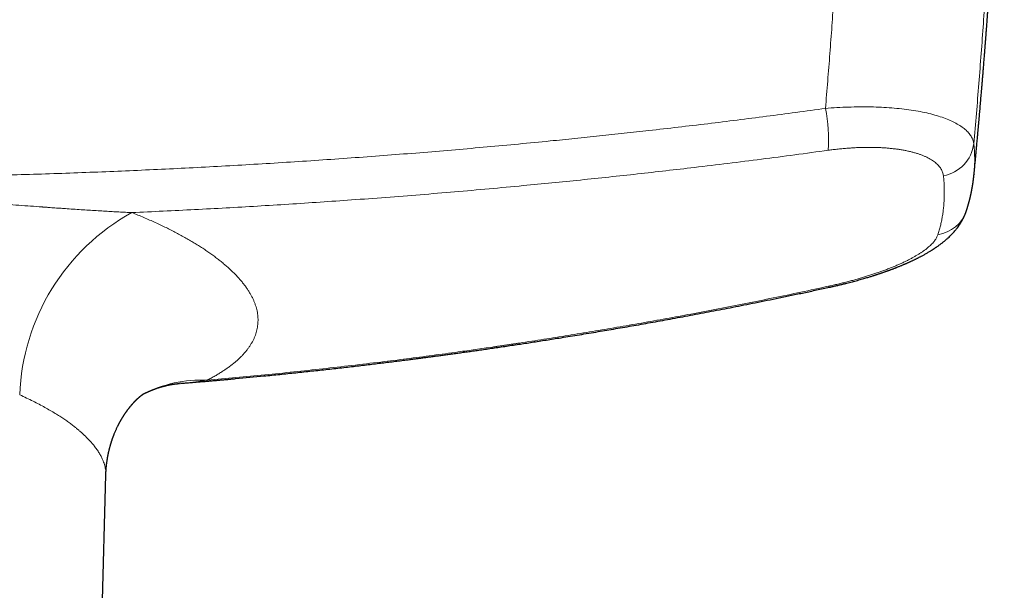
# Model space of a CAD drawing. Header units: millimetres. Extents: x 8 to 1136, y 12 to 650.
# Tile 20 of 49: x 600 to 677, y 316 to 360. Entities that reach past the tile are written whole.
import ezdxf

# ---------------------------------------------------------------- set-up
doc = ezdxf.new("R2010")
doc.units = ezdxf.units.MM

msp = doc.modelspace()

# ---------------------------------------------------------------- linework, layer by layer
at = {"color": 7, "linetype": 'Continuous', "lineweight": 30}
for p, q in [((674.658, 348.135), (674.655, 348.102)), ((612.686, 331.803), (612.59, 331.796)), ((606.301, 305.619), (606.828, 324.657)), ((606.826, 324.657), (606.826, 324.656))]:
    msp.add_line(p, q, dxfattribs=at)
at = {"color": 252, "linetype": 'Continuous', "lineweight": 0, "flags": 128}
msp.add_lwpolyline([(663.294, 339.387), (663.308, 339.364), (663.32, 339.344), (663.332, 339.329), (663.343, 339.318), (663.353, 339.312), (663.362, 339.31), (663.366, 339.31)], dxfattribs=at)
at = {"color": 252, "linetype": 'Continuous', "lineweight": 0}
for centre, radius, start, end in [((650.189, 350.789), 13.098, 356.57461, 10.94755), ((671.733, 350.893), 2.929, 280.47274, 352.82928), ((617.109, 330.251), 17.025, 118.98739, 177.79748), ((671.401, 346.193), 2.815, 278.83921, 341.24139), ((614.296, 322.085), 9.976, 87.40197, 117.27259)]:
    msp.add_arc(centre, radius, start, end, dxfattribs=at)
for points, knots in [([(663.049, 353.277), (663.108, 353.991), (663.228, 355.423), (663.396, 357.571), (663.557, 359.724), (663.708, 361.881), (663.849, 364.03), (663.981, 366.17), (664.102, 368.301), (664.215, 370.436), (664.32, 372.589), (664.416, 374.76), (664.502, 376.95), (664.579, 379.143), (664.646, 381.34), (664.703, 383.54), (664.751, 385.743), (664.774, 387.212), (664.785, 387.947)], [0, 0, 0, 0, 0.061382, 0.12294, 0.184677, 0.246591, 0.308684, 0.369841, 0.431172, 0.492676, 0.554354, 0.61747, 0.680768, 0.744248, 0.80791, 0.871756, 0.935786, 1, 1, 1, 1]), ([(674.64, 350.528), (674.708, 351.31), (674.846, 352.875), (675.038, 355.221), (675.219, 357.567), (675.388, 359.912), (675.532, 362.048), (675.653, 363.975), (675.755, 365.693), (675.842, 367.261), (675.895, 368.28), (675.919, 368.75), (675.922, 368.819), (675.926, 368.889), (675.929, 368.959), (675.933, 369.029), (675.936, 369.099), (675.94, 369.167), (675.945, 369.27), (675.952, 369.41), (675.963, 369.628), (675.975, 369.891), (675.99, 370.203), (676.006, 370.526), (676.021, 370.861), (676.038, 371.223), (676.055, 371.615), (676.074, 372.037), (676.093, 372.474), (676.111, 372.907), (676.129, 373.335), (676.141, 373.637), (676.149, 373.832), (676.152, 373.92), (676.156, 374.018), (676.16, 374.121), (676.165, 374.254), (676.172, 374.417), (676.181, 374.653), (676.191, 374.926), (676.202, 375.233), (676.213, 375.526), (676.223, 375.807), (676.232, 376.074), (676.241, 376.324), (676.249, 376.557), (676.256, 376.774), (676.263, 376.978), (676.269, 377.172), (676.275, 377.356), (676.281, 377.533), (676.286, 377.7), (676.291, 377.853), (676.295, 377.994), (676.299, 378.122), (676.302, 378.233), (676.305, 378.328), (676.307, 378.408), (676.309, 378.466), (676.31, 378.506), (676.311, 378.546), (676.313, 378.603), (676.315, 378.674), (676.317, 378.744), (676.319, 378.814), (676.325, 379.023), (676.335, 379.368), (676.348, 379.845), (676.36, 380.311), (676.371, 380.768), (676.381, 381.216), (676.391, 381.655), (676.401, 382.082), (676.409, 382.497), (676.415, 382.811), (676.42, 383.028), (676.422, 383.139), (676.424, 383.238), (676.425, 383.328), (676.427, 383.425), (676.429, 383.529), (676.431, 383.657), (676.434, 383.811), (676.437, 383.993), (676.44, 384.19), (676.443, 384.397), (676.447, 384.615), (676.45, 384.842), (676.453, 385.031), (676.455, 385.178), (676.456, 385.278), (676.458, 385.38), (676.459, 385.479), (676.46, 385.574), (676.462, 385.737), (676.465, 385.969), (676.469, 386.265), (676.472, 386.536), (676.474, 386.784), (676.476, 387.009), (676.478, 387.223), (676.48, 387.424), (676.482, 387.614), (676.483, 387.736), (676.483, 387.795)], [0, 0, 0, 0, 0.062658, 0.125333, 0.188024, 0.250732, 0.313459, 0.35947, 0.405492, 0.451525, 0.485559, 0.487431, 0.489303, 0.491175, 0.493047, 0.49492, 0.496792, 0.498664, 0.500419, 0.505099, 0.509899, 0.517944, 0.526304, 0.534977, 0.543964, 0.553266, 0.564192, 0.575522, 0.587257, 0.599394, 0.61041, 0.621738, 0.623764, 0.626106, 0.628896, 0.631656, 0.634385, 0.639656, 0.64481, 0.653406, 0.661652, 0.669547, 0.677093, 0.684288, 0.691133, 0.697266, 0.703087, 0.708597, 0.713796, 0.718684, 0.723527, 0.72802, 0.732162, 0.735954, 0.739396, 0.742488, 0.744918, 0.747077, 0.748965, 0.74954, 0.75033, 0.752232, 0.754127, 0.756016, 0.757899, 0.759776, 0.772931, 0.78578, 0.798322, 0.810558, 0.822701, 0.834527, 0.846035, 0.857225, 0.868097, 0.871448, 0.874768, 0.877042, 0.879444, 0.882056, 0.884878, 0.887908, 0.892417, 0.897321, 0.902621, 0.908316, 0.914096, 0.920232, 0.926727, 0.929376, 0.93208, 0.934839, 0.937633, 0.940082, 0.942499, 0.950873, 0.958841, 0.966403, 0.972812, 0.978897, 0.984659, 0.990096, 0.99521, 1, 1, 1, 1]), ([(499.951, 353.277), (500.711, 353.173), (502.229, 352.965), (504.508, 352.666), (506.785, 352.375), (509.062, 352.095), (511.337, 351.824), (513.612, 351.562), (515.821, 351.317), (517.966, 351.088), (520.052, 350.873), (522.143, 350.664), (524.241, 350.463), (526.339, 350.27), (528.577, 350.072), (530.956, 349.871), (533.475, 349.669), (535.994, 349.477), (538.513, 349.297), (541.017, 349.128), (543.506, 348.971), (545.983, 348.825), (548.461, 348.689), (550.956, 348.563), (553.468, 348.445), (555.996, 348.338), (558.526, 348.241), (561.058, 348.154), (563.576, 348.077), (566.08, 348.012), (568.57, 347.956), (571.061, 347.911), (573.57, 347.874), (576.096, 347.848), (578.641, 347.832), (581.184, 347.825), (583.726, 347.829), (586.267, 347.843), (588.808, 347.867), (591.347, 347.902), (593.884, 347.946), (596.419, 348.001), (598.953, 348.066), (601.487, 348.141), (604.006, 348.226), (606.508, 348.32), (608.995, 348.424), (611.481, 348.538), (613.984, 348.663), (616.502, 348.799), (619.035, 348.947), (621.567, 349.105), (624.095, 349.273), (626.621, 349.452), (629.145, 349.642), (631.651, 349.841), (634.139, 350.049), (636.608, 350.267), (639.077, 350.494), (641.366, 350.716), (643.474, 350.927), (645.402, 351.128), (647.329, 351.335), (649.379, 351.562), (651.553, 351.811), (653.85, 352.084), (656.149, 352.367), (658.449, 352.66), (660.749, 352.962), (662.282, 353.172), (663.049, 353.277)], [0, 0, 0, 0, 0.014143, 0.028267, 0.042372, 0.056457, 0.070522, 0.084564, 0.098585, 0.111417, 0.12423, 0.137132, 0.150037, 0.162935, 0.175827, 0.191289, 0.206741, 0.222183, 0.237614, 0.253035, 0.268176, 0.283321, 0.298471, 0.313625, 0.329058, 0.344496, 0.359938, 0.375384, 0.390834, 0.406012, 0.421194, 0.436379, 0.451568, 0.467071, 0.482576, 0.498084, 0.513568, 0.529051, 0.544535, 0.560021, 0.575474, 0.590929, 0.606384, 0.621841, 0.637298, 0.65248, 0.667663, 0.682847, 0.698031, 0.713526, 0.729021, 0.744517, 0.759993, 0.775459, 0.79093, 0.806404, 0.821573, 0.836743, 0.851917, 0.867092, 0.878992, 0.890853, 0.90273, 0.914623, 0.928802, 0.943002, 0.957222, 0.971463, 0.985722, 1, 1, 1, 1]), ([(663.049, 353.277), (663.35, 353.3), (663.953, 353.346), (664.846, 353.385), (665.724, 353.403), (666.584, 353.398), (667.421, 353.37), (668.232, 353.319), (669.013, 353.245), (669.759, 353.148), (670.466, 353.029), (671.13, 352.887), (671.745, 352.723), (672.306, 352.54), (672.81, 352.338), (673.258, 352.119), (673.646, 351.885), (673.974, 351.636), (674.24, 351.375), (674.441, 351.102), (674.583, 350.82), (674.621, 350.625), (674.64, 350.528)], [0, 0, 0, 0, 0.049751, 0.099486, 0.149223, 0.198975, 0.248758, 0.298587, 0.348485, 0.398483, 0.448626, 0.49897, 0.54937, 0.599662, 0.649882, 0.700047, 0.750166, 0.800237, 0.850256, 0.900222, 0.950133, 1, 1, 1, 1]), ([(672.266, 348.013), (672.259, 348.06), (672.246, 348.154), (672.205, 348.292), (672.149, 348.428), (672.077, 348.56), (671.99, 348.687), (671.888, 348.811), (671.772, 348.929), (671.641, 349.043), (671.495, 349.155), (671.333, 349.262), (671.156, 349.365), (670.965, 349.464), (670.76, 349.557), (670.542, 349.645), (670.311, 349.727), (670.069, 349.803), (669.815, 349.873), (669.548, 349.937), (669.267, 349.996), (668.974, 350.048), (668.669, 350.095), (668.353, 350.134), (668.03, 350.167), (667.702, 350.194), (667.368, 350.214), (667.025, 350.227), (666.673, 350.235), (666.313, 350.235), (665.945, 350.23), (665.571, 350.217), (665.191, 350.198), (664.809, 350.172), (664.425, 350.141), (664.04, 350.103), (663.653, 350.059), (663.393, 350.024), (663.263, 350.007)], [0, 0, 0, 0, 0.028087, 0.056159, 0.084264, 0.112447, 0.140592, 0.168081, 0.195545, 0.223028, 0.250573, 0.278632, 0.306599, 0.33452, 0.362442, 0.390541, 0.41816, 0.445686, 0.473166, 0.500647, 0.528598, 0.556538, 0.584518, 0.612586, 0.64057, 0.667881, 0.695203, 0.72258, 0.750054, 0.777955, 0.805821, 0.833697, 0.861627, 0.889702, 0.917288, 0.944839, 0.972395, 1, 1, 1, 1]), ([(674.64, 350.528), (674.652, 350.396), (674.678, 350.133), (674.701, 349.743), (674.712, 349.356), (674.71, 348.973), (674.695, 348.595), (674.678, 348.315), (674.661, 348.163), (674.658, 348.135)], [0, 0, 0, 0, 0.160668, 0.321274, 0.481831, 0.642351, 0.802847, 0.963332, 1, 1, 1, 1]), ([(608.858, 345.142), (609.676, 345.178), (611.312, 345.251), (613.766, 345.373), (616.218, 345.503), (618.669, 345.644), (621.119, 345.795), (623.568, 345.955), (626.097, 346.131), (628.705, 346.324), (631.394, 346.535), (634.08, 346.759), (636.764, 346.994), (639.297, 347.228), (641.678, 347.458), (643.909, 347.683), (646.139, 347.916), (648.366, 348.157), (650.591, 348.408), (652.947, 348.682), (655.432, 348.982), (658.046, 349.311), (660.657, 349.651), (662.395, 349.888), (663.263, 350.007)], [0, 0, 0, 0, 0.0448037, 0.0896092, 0.1344162, 0.1792244, 0.2240333, 0.2688428, 0.3136524, 0.3629427, 0.4122324, 0.4615211, 0.5108083, 0.5600937, 0.6011632, 0.6422309, 0.6832966, 0.7243602, 0.7654213, 0.8064797, 0.8548664, 0.9032489, 0.9516269, 1, 1, 1, 1]), ([(671.834, 343.411), (671.87, 343.526), (671.941, 343.756), (672.033, 344.107), (672.114, 344.461), (672.182, 344.819), (672.239, 345.18), (672.282, 345.546), (672.315, 345.927), (672.335, 346.325), (672.34, 346.74), (672.331, 347.16), (672.308, 347.584), (672.28, 347.87), (672.266, 348.013)], [0, 0, 0, 0, 0.080068, 0.160104, 0.240112, 0.3201, 0.400073, 0.480037, 0.559998, 0.647959, 0.735931, 0.823924, 0.911944, 1, 1, 1, 1]), ([(554.142, 345.142), (554.294, 345.149), (554.603, 345.163), (555.072, 345.186), (555.555, 345.211), (556.051, 345.239), (556.557, 345.268), (557.072, 345.299), (557.597, 345.332), (558.134, 345.367), (558.706, 345.406), (559.315, 345.448), (559.934, 345.491), (560.382, 345.523), (560.653, 345.543), (560.77, 345.551), (560.881, 345.559), (561.218, 345.584), (561.784, 345.626), (562.625, 345.689), (563.515, 345.756), (564.455, 345.827), (565.408, 345.9), (566.252, 345.964), (566.985, 346.019), (567.607, 346.065), (568.234, 346.112), (568.862, 346.157), (569.539, 346.206), (570.263, 346.257), (571.031, 346.309), (571.787, 346.359), (572.531, 346.405), (573.171, 346.444), (573.71, 346.474), (574.044, 346.493), (574.267, 346.505), (574.381, 346.511), (574.495, 346.517), (574.614, 346.523), (574.739, 346.529), (575.057, 346.545), (575.561, 346.569), (576.326, 346.603), (577.159, 346.635), (578.057, 346.664), (578.94, 346.687), (579.807, 346.703), (580.659, 346.713), (581.474, 346.716), (582.261, 346.713), (583.032, 346.705), (583.815, 346.692), (584.611, 346.673), (585.42, 346.649), (586.169, 346.622), (586.856, 346.595), (587.316, 346.575), (587.617, 346.561), (587.759, 346.554), (587.9, 346.547), (588.042, 346.54), (588.184, 346.533), (588.323, 346.526), (588.675, 346.508), (589.245, 346.477), (590.017, 346.433), (590.778, 346.386), (591.527, 346.338), (592.288, 346.288), (593.062, 346.234), (593.79, 346.183), (594.471, 346.133), (595.099, 346.087), (595.724, 346.041), (596.342, 345.994), (597.072, 345.939), (597.912, 345.876), (598.861, 345.803), (599.796, 345.732), (600.714, 345.663), (601.352, 345.615), (601.717, 345.589), (601.817, 345.581), (601.916, 345.574), (602.017, 345.567), (602.125, 345.559), (602.239, 345.551), (602.481, 345.533), (602.843, 345.507), (603.323, 345.473), (603.85, 345.436), (604.421, 345.397), (605.035, 345.356), (605.633, 345.318), (606.215, 345.282), (606.778, 345.248), (607.322, 345.218), (607.848, 345.19), (608.358, 345.164), (608.693, 345.149), (608.858, 345.142)], [0, 0, 0, 0, 0.0085, 0.017229, 0.026185, 0.035369, 0.044781, 0.054246, 0.063931, 0.073836, 0.083961, 0.095561, 0.107436, 0.118115, 0.120237, 0.122368, 0.124507, 0.126371, 0.140921, 0.155649, 0.172602, 0.189785, 0.207198, 0.224841, 0.236049, 0.247347, 0.258884, 0.270352, 0.28168, 0.295896, 0.309885, 0.323649, 0.337187, 0.3505, 0.358589, 0.366593, 0.368675, 0.370752, 0.372822, 0.374887, 0.377251, 0.379625, 0.392246, 0.404707, 0.421311, 0.437624, 0.453648, 0.469383, 0.484831, 0.499994, 0.513736, 0.527712, 0.541924, 0.556372, 0.571058, 0.585983, 0.597169, 0.608486, 0.611045, 0.613611, 0.616182, 0.618761, 0.621346, 0.623938, 0.626329, 0.640544, 0.65503, 0.668436, 0.682067, 0.695925, 0.710009, 0.72432, 0.735723, 0.747267, 0.758667, 0.769918, 0.781078, 0.798646, 0.815984, 0.833094, 0.849974, 0.866386, 0.868214, 0.87004, 0.871863, 0.873682, 0.875603, 0.877786, 0.87996, 0.888925, 0.897742, 0.90641, 0.91799, 0.929293, 0.940319, 0.951069, 0.961541, 0.971557, 0.981305, 0.990786, 1, 1, 1, 1]), ([(608.858, 345.143), (609.017, 345.079), (609.334, 344.951), (609.798, 344.756), (610.251, 344.56), (610.692, 344.362), (611.12, 344.163), (611.535, 343.963), (611.936, 343.764), (612.326, 343.562), (612.708, 343.358), (613.082, 343.15), (613.448, 342.939), (613.802, 342.727), (614.145, 342.513), (614.477, 342.298), (614.798, 342.081), (615.108, 341.863), (615.407, 341.644), (615.693, 341.423), (615.967, 341.203), (616.228, 340.981), (616.475, 340.761), (616.708, 340.542), (616.927, 340.324), (617.135, 340.105), (617.331, 339.885), (617.516, 339.663), (617.689, 339.44), (617.849, 339.217), (617.995, 338.995), (618.128, 338.773), (618.248, 338.552), (618.355, 338.331), (618.448, 338.111), (618.527, 337.892), (618.593, 337.674), (618.645, 337.456), (618.683, 337.241), (618.708, 337.028), (618.719, 336.817), (618.717, 336.607), (618.703, 336.397), (618.675, 336.187), (618.633, 335.978), (618.578, 335.77), (618.51, 335.564), (618.428, 335.36), (618.333, 335.157), (618.224, 334.956), (618.102, 334.757), (617.968, 334.56), (617.82, 334.365), (617.659, 334.173), (617.487, 333.984), (617.303, 333.798), (617.108, 333.616), (616.9, 333.435), (616.677, 333.255), (616.44, 333.075), (616.189, 332.898), (615.926, 332.723), (615.651, 332.551), (615.363, 332.381), (615.063, 332.214), (614.853, 332.105), (614.748, 332.051)], [0, 0, 0, 0, 0.015859, 0.031662, 0.047416, 0.063127, 0.0788, 0.094162, 0.109499, 0.124817, 0.140122, 0.155732, 0.171339, 0.186951, 0.202573, 0.218211, 0.233871, 0.249559, 0.26531, 0.281027, 0.296716, 0.312385, 0.328038, 0.343403, 0.358765, 0.37413, 0.389558, 0.405271, 0.420959, 0.436628, 0.452283, 0.467932, 0.483579, 0.499231, 0.514875, 0.53051, 0.546144, 0.561781, 0.577428, 0.592811, 0.608215, 0.623646, 0.639052, 0.654755, 0.670449, 0.686138, 0.70183, 0.717528, 0.73324, 0.74897, 0.764728, 0.780462, 0.796176, 0.811878, 0.827571, 0.842983, 0.858398, 0.873821, 0.889386, 0.905241, 0.921068, 0.936873, 0.952663, 0.968444, 0.984221, 1, 1, 1, 1]), ([(663.294, 339.387), (663.416, 339.414), (663.66, 339.468), (664.023, 339.552), (664.383, 339.639), (664.74, 339.73), (665.09, 339.823), (665.434, 339.917), (665.771, 340.014), (666.103, 340.113), (666.432, 340.215), (666.757, 340.32), (667.078, 340.428), (667.391, 340.537), (667.697, 340.649), (667.995, 340.763), (668.283, 340.877), (668.561, 340.993), (668.83, 341.109), (669.091, 341.228), (669.344, 341.349), (669.588, 341.471), (669.821, 341.594), (670.043, 341.718), (670.252, 341.841), (670.447, 341.963), (670.63, 342.085), (670.801, 342.207), (670.962, 342.33), (671.111, 342.453), (671.248, 342.576), (671.372, 342.699), (671.484, 342.822), (671.581, 342.943), (671.665, 343.062), (671.735, 343.18), (671.793, 343.296), (671.82, 343.372), (671.834, 343.411)], [0, 0, 0, 0, 0.028147, 0.056242, 0.084324, 0.112432, 0.140532, 0.168027, 0.195471, 0.2229, 0.25035, 0.278398, 0.306355, 0.334259, 0.362149, 0.390221, 0.417853, 0.445414, 0.472941, 0.500475, 0.528555, 0.556589, 0.584618, 0.612683, 0.640686, 0.668054, 0.695402, 0.722768, 0.750188, 0.77809, 0.80595, 0.833806, 0.861697, 0.889725, 0.917287, 0.944828, 0.972386, 1, 1, 1, 1]), ([(614.748, 332.051), (615.497, 332.117), (616.996, 332.249), (619.248, 332.465), (621.506, 332.693), (623.771, 332.937), (626.043, 333.194), (628.23, 333.455), (630.332, 333.718), (632.348, 333.98), (634.139, 334.224), (635.705, 334.443), (636.684, 334.584), (637.306, 334.675), (637.569, 334.713), (637.833, 334.752), (638.096, 334.791), (638.36, 334.83), (638.624, 334.87), (638.888, 334.909), (639.695, 335.031), (641.047, 335.239), (642.947, 335.541), (644.853, 335.853), (646.766, 336.177), (648.686, 336.511), (650.612, 336.857), (652.611, 337.226), (654.681, 337.62), (656.823, 338.04), (658.973, 338.474), (661.132, 338.922), (662.572, 339.232), (663.294, 339.387)], [0, 0, 0, 0, 0.045826, 0.091819, 0.137981, 0.184315, 0.230822, 0.277504, 0.318731, 0.360097, 0.401603, 0.429074, 0.456608, 0.462024, 0.467442, 0.472863, 0.478286, 0.483711, 0.489139, 0.494569, 0.500002, 0.53898, 0.578131, 0.617456, 0.656957, 0.696635, 0.736492, 0.776528, 0.820777, 0.865247, 0.90994, 0.954857, 1, 1, 1, 1]), ([(614.748, 332.051), (614.45, 332.006), (613.841, 331.914), (613.152, 331.837), (612.76, 331.808), (612.686, 331.803)], [0, 0, 0, 0, 0.437176, 0.893418, 1, 1, 1, 1]), ([(600.096, 330.905), (600.277, 330.822), (600.634, 330.659), (601.14, 330.411), (601.617, 330.166), (602.064, 329.924), (602.483, 329.685), (602.867, 329.454), (603.219, 329.232), (603.541, 329.019), (603.842, 328.81), (604.121, 328.605), (604.323, 328.45), (604.458, 328.343), (604.533, 328.283), (604.606, 328.223), (604.678, 328.163), (604.749, 328.103), (604.819, 328.043), (604.887, 327.983), (605.001, 327.881), (605.157, 327.738), (605.357, 327.543), (605.555, 327.338), (605.746, 327.124), (605.939, 326.891), (606.128, 326.638), (606.306, 326.367), (606.456, 326.103), (606.57, 325.866), (606.655, 325.653), (606.719, 325.463), (606.768, 325.274), (606.804, 325.085), (606.824, 324.897), (606.832, 324.755), (606.827, 324.675), (606.826, 324.657)], [0, 0, 0, 0, 0.042209, 0.083448, 0.123718, 0.163018, 0.201349, 0.238712, 0.273053, 0.306534, 0.339154, 0.370915, 0.401817, 0.411195, 0.420545, 0.429869, 0.439165, 0.448435, 0.457678, 0.466893, 0.476082, 0.504786, 0.533225, 0.566734, 0.599868, 0.632628, 0.675915, 0.718533, 0.760482, 0.801764, 0.832744, 0.863915, 0.895279, 0.926836, 0.958586, 0.990531, 1, 1, 1, 1])]:
    msp.add_open_spline(points, degree=3, knots=knots, dxfattribs=at)
at = {"color": 7, "linetype": 'Continuous', "lineweight": 30}
for points, knots in [([(674.659, 348.135), (674.66, 348.144), (674.662, 348.169), (674.668, 348.231), (674.678, 348.326), (674.689, 348.45), (674.702, 348.582), (674.715, 348.718), (674.727, 348.846), (674.739, 348.968), (674.75, 349.082), (674.76, 349.196), (674.771, 349.31), (674.782, 349.428), (674.795, 349.561), (674.809, 349.713), (674.825, 349.885), (674.842, 350.07), (674.86, 350.266), (674.879, 350.47), (674.899, 350.684), (674.916, 350.877), (674.932, 351.046), (674.944, 351.184), (674.957, 351.318), (674.968, 351.449), (674.98, 351.576), (674.991, 351.697), (675, 351.804), (675.009, 351.896), (675.016, 351.975), (675.021, 352.039), (675.026, 352.096), (675.032, 352.153), (675.037, 352.216), (675.044, 352.287), (675.051, 352.367), (675.059, 352.461), (675.069, 352.57), (675.08, 352.695), (675.091, 352.828), (675.114, 353.091), (675.148, 353.477), (675.191, 353.981), (675.228, 354.409), (675.258, 354.77), (675.284, 355.076), (675.311, 355.396), (675.338, 355.73), (675.367, 356.08), (675.397, 356.443), (675.427, 356.821), (675.452, 357.137), (675.472, 357.38), (675.485, 357.543), (675.497, 357.695), (675.508, 357.834), (675.518, 357.962), (675.527, 358.077), (675.534, 358.178), (675.541, 358.265), (675.547, 358.34), (675.552, 358.404), (675.556, 358.458), (675.56, 358.503), (675.563, 358.542), (675.566, 358.59), (675.571, 358.653), (675.578, 358.734), (675.585, 358.834), (675.595, 358.957), (675.606, 359.102), (675.618, 359.26), (675.631, 359.441), (675.647, 359.647), (675.664, 359.879), (675.683, 360.126), (675.702, 360.389), (675.723, 360.668), (675.744, 360.962), (675.767, 361.272), (675.79, 361.598), (675.814, 361.939), (675.84, 362.297), (675.866, 362.669), (675.892, 363.05), (675.918, 363.438), (675.945, 363.833), (675.973, 364.242), (676.001, 364.664), (676.027, 365.074), (676.053, 365.47), (676.077, 365.848), (676.101, 366.229), (676.125, 366.609), (676.148, 366.985), (676.171, 367.359), (676.2, 367.831), (676.233, 368.398), (676.272, 369.059), (676.31, 369.725), (676.347, 370.394), (676.384, 371.068), (676.419, 371.729), (676.452, 372.378), (676.485, 373.016), (676.516, 373.641), (676.546, 374.254), (676.574, 374.856), (676.601, 375.445), (676.628, 376.041), (676.654, 376.643), (676.675, 377.13), (676.69, 377.482), (676.699, 377.701), (676.708, 377.908), (676.716, 378.107), (676.724, 378.297), (676.731, 378.478), (676.737, 378.644), (676.743, 378.796), (676.749, 378.933), (676.754, 379.054), (676.758, 379.159), (676.761, 379.248), (676.764, 379.324), (676.766, 379.388), (676.768, 379.436), (676.77, 379.476), (676.771, 379.516), (676.773, 379.568), (676.776, 379.632), (676.779, 379.708), (676.782, 379.796), (676.786, 379.893), (676.789, 379.998), (676.794, 380.111), (676.798, 380.236), (676.803, 380.372), (676.809, 380.52), (676.815, 380.684), (676.821, 380.866), (676.828, 381.066), (676.836, 381.28), (676.843, 381.507), (676.852, 381.748), (676.86, 382.003), (676.869, 382.263), (676.878, 382.528), (676.886, 382.797), (676.895, 383.078), (676.904, 383.371), (676.914, 383.674), (676.923, 383.99), (676.933, 384.316), (676.943, 384.654), (676.952, 385.004), (676.962, 385.365), (676.972, 385.738), (676.983, 386.146), (676.994, 386.591), (677.006, 387.075), (677.016, 387.489), (677.022, 387.742), (677.024, 387.829)], [0, 0, 0, 0, 0.000672, 0.001851, 0.004611, 0.00769, 0.011021, 0.01438, 0.017748, 0.020561, 0.02338, 0.026205, 0.029035, 0.031899, 0.03497, 0.038899, 0.043161, 0.047757, 0.052687, 0.057681, 0.062977, 0.068573, 0.072012, 0.075528, 0.07886, 0.081944, 0.085292, 0.088288, 0.090932, 0.093225, 0.095166, 0.096756, 0.09803, 0.099396, 0.100965, 0.102738, 0.104716, 0.106897, 0.10973, 0.112846, 0.116214, 0.119604, 0.132461, 0.14497, 0.157131, 0.164367, 0.171966, 0.179928, 0.188254, 0.196943, 0.205995, 0.215411, 0.225189, 0.229546, 0.233608, 0.237374, 0.240845, 0.24402, 0.246899, 0.249483, 0.251571, 0.253416, 0.255018, 0.256377, 0.257492, 0.258387, 0.259286, 0.261093, 0.263106, 0.265326, 0.268623, 0.272282, 0.276237, 0.280471, 0.285877, 0.29168, 0.297879, 0.304475, 0.311467, 0.318856, 0.326641, 0.334824, 0.343403, 0.352379, 0.361752, 0.371523, 0.381098, 0.391027, 0.401308, 0.411943, 0.422931, 0.432258, 0.441825, 0.451467, 0.461031, 0.470519, 0.47993, 0.489264, 0.506176, 0.52283, 0.539226, 0.556506, 0.57349, 0.590178, 0.606569, 0.622664, 0.638464, 0.653967, 0.669174, 0.684085, 0.698701, 0.714436, 0.729813, 0.735677, 0.741231, 0.746468, 0.751388, 0.756346, 0.760935, 0.765155, 0.769005, 0.772487, 0.775598, 0.778194, 0.780461, 0.782399, 0.78401, 0.785291, 0.78606, 0.787071, 0.788392, 0.790022, 0.791961, 0.794209, 0.796766, 0.799382, 0.802272, 0.805455, 0.808931, 0.812701, 0.816764, 0.821531, 0.826648, 0.832115, 0.837931, 0.844097, 0.850612, 0.857478, 0.864079, 0.870975, 0.878165, 0.885649, 0.893429, 0.901503, 0.909872, 0.918536, 0.927495, 0.93675, 0.9463, 0.956146, 0.96813, 0.980525, 0.993331, 1, 1, 1, 1]), ([(674.067, 345.287), (674.071, 345.301), (674.08, 345.326), (674.091, 345.362), (674.101, 345.392), (674.109, 345.418), (674.116, 345.441), (674.123, 345.463), (674.129, 345.484), (674.137, 345.507), (674.144, 345.531), (674.151, 345.555), (674.158, 345.577), (674.164, 345.597), (674.169, 345.614), (674.173, 345.628), (674.177, 345.642), (674.181, 345.656), (674.187, 345.674), (674.193, 345.695), (674.199, 345.718), (674.205, 345.738), (674.21, 345.755), (674.214, 345.77), (674.219, 345.785), (674.224, 345.802), (674.229, 345.822), (674.235, 345.843), (674.241, 345.866), (674.248, 345.891), (674.255, 345.916), (674.262, 345.941), (674.268, 345.962), (674.273, 345.982), (674.278, 346.002), (674.285, 346.027), (674.292, 346.054), (674.298, 346.08), (674.304, 346.1), (674.308, 346.116), (674.312, 346.132), (674.316, 346.15), (674.322, 346.17), (674.327, 346.193), (674.333, 346.216), (674.338, 346.236), (674.342, 346.254), (674.347, 346.274), (674.353, 346.299), (674.36, 346.327), (674.368, 346.36), (674.376, 346.394), (674.384, 346.43), (674.392, 346.464), (674.4, 346.499), (674.407, 346.533), (674.415, 346.569), (674.423, 346.608), (674.432, 346.648), (674.44, 346.684), (674.446, 346.714), (674.451, 346.74), (674.456, 346.765), (674.461, 346.792), (674.467, 346.82), (674.473, 346.851), (674.481, 346.89), (674.489, 346.934), (674.498, 346.982), (674.506, 347.027), (674.515, 347.074), (674.524, 347.126), (674.533, 347.18), (674.542, 347.233), (674.551, 347.287), (674.559, 347.342), (674.567, 347.39), (674.573, 347.432), (674.579, 347.468), (674.584, 347.506), (674.59, 347.547), (674.596, 347.588), (674.601, 347.627), (674.606, 347.662), (674.61, 347.693), (674.613, 347.719), (674.616, 347.742), (674.618, 347.763), (674.621, 347.785), (674.624, 347.81), (674.628, 347.84), (674.632, 347.875), (674.637, 347.916), (674.642, 347.963), (674.647, 348.015), (674.652, 348.059), (674.655, 348.086), (674.655, 348.093)], [0, 0, 0, 0, 0.015099, 0.0281535, 0.0391637, 0.0484439, 0.0568894, 0.0644253, 0.0718342, 0.0802371, 0.0896564, 0.0979236, 0.1063506, 0.1137156, 0.1199609, 0.1250864, 0.1293378, 0.1345631, 0.141038, 0.1487625, 0.1579064, 0.165475, 0.1714293, 0.1762034, 0.1816014, 0.1878209, 0.1948619, 0.2025826, 0.2110987, 0.220044, 0.2294187, 0.2387517, 0.2465805, 0.2528124, 0.2598885, 0.2687429, 0.2792744, 0.2889524, 0.2966792, 0.3014393, 0.3066698, 0.313105, 0.3207447, 0.329143, 0.3380713, 0.3449739, 0.350487, 0.3574191, 0.3665599, 0.3774975, 0.38809, 0.4020673, 0.4138135, 0.4261129, 0.439097, 0.4510222, 0.4629266, 0.4771335, 0.493311, 0.5052731, 0.515835, 0.5249968, 0.533405, 0.5426509, 0.5528081, 0.5638765, 0.5758131, 0.5940436, 0.6107853, 0.6261228, 0.6417523, 0.6616034, 0.681143, 0.6989968, 0.7175019, 0.737548, 0.756845, 0.7690525, 0.7814856, 0.7948716, 0.8092104, 0.8242723, 0.8379514, 0.8501259, 0.860796, 0.8706477, 0.8775826, 0.8848386, 0.8924156, 0.9006724, 0.9110749, 0.9237802, 0.9378686, 0.9540039, 0.9721858, 0.9924141, 1, 1, 1, 1]), ([(663.366, 339.31), (663.464, 339.331), (663.656, 339.374), (663.938, 339.438), (664.207, 339.501), (664.463, 339.563), (664.705, 339.623), (664.933, 339.682), (665.147, 339.738), (665.349, 339.792), (665.55, 339.847), (665.748, 339.902), (665.943, 339.958), (666.12, 340.01), (666.282, 340.058), (666.427, 340.102), (666.555, 340.141), (666.667, 340.176), (666.762, 340.206), (666.845, 340.232), (666.906, 340.252), (666.949, 340.265), (666.977, 340.274), (667.001, 340.282), (667.022, 340.289), (667.043, 340.296), (667.07, 340.305), (667.107, 340.317), (667.158, 340.334), (667.221, 340.355), (667.292, 340.378), (667.366, 340.403), (667.446, 340.43), (667.531, 340.459), (667.62, 340.49), (667.71, 340.522), (667.787, 340.549), (667.851, 340.572), (667.898, 340.589), (667.939, 340.604), (667.973, 340.616), (668.005, 340.628), (668.039, 340.64), (668.082, 340.656), (668.134, 340.675), (668.194, 340.697), (668.255, 340.72), (668.322, 340.746), (668.39, 340.772), (668.457, 340.797), (668.516, 340.82), (668.583, 340.846), (668.664, 340.878), (668.759, 340.916), (668.857, 340.956), (668.956, 340.996), (669.055, 341.038), (669.138, 341.073), (669.203, 341.1), (669.247, 341.119), (669.283, 341.135), (669.317, 341.149), (669.357, 341.166), (669.408, 341.189), (669.47, 341.217), (669.542, 341.248), (669.62, 341.284), (669.703, 341.322), (669.786, 341.36), (669.865, 341.397), (669.943, 341.434), (670.021, 341.472), (670.101, 341.511), (670.18, 341.55), (670.259, 341.589), (670.34, 341.63), (670.419, 341.671), (670.494, 341.711), (670.572, 341.751), (670.656, 341.797), (670.755, 341.851), (670.862, 341.911), (670.973, 341.974), (671.081, 342.037), (671.18, 342.097), (671.264, 342.148), (671.337, 342.193), (671.401, 342.234), (671.465, 342.274), (671.52, 342.31), (671.567, 342.341), (671.61, 342.37), (671.656, 342.4), (671.701, 342.431), (671.743, 342.459), (671.831, 342.521), (671.963, 342.615), (672.14, 342.749), (672.311, 342.884), (672.477, 343.024), (672.631, 343.161), (672.775, 343.298), (672.91, 343.432), (673.04, 343.571), (673.173, 343.722), (673.298, 343.874), (673.42, 344.036), (673.501, 344.151), (673.554, 344.231), (673.576, 344.265), (673.596, 344.296), (673.613, 344.323), (673.627, 344.346), (673.641, 344.369), (673.657, 344.395), (673.675, 344.425), (673.694, 344.457), (673.71, 344.486), (673.724, 344.511), (673.739, 344.538), (673.757, 344.57), (673.776, 344.606), (673.794, 344.64), (673.808, 344.667), (673.819, 344.689), (673.832, 344.714), (673.848, 344.747), (673.865, 344.782), (673.881, 344.816), (673.894, 344.845), (673.906, 344.872), (673.918, 344.898), (673.93, 344.926), (673.943, 344.956), (673.956, 344.986), (673.967, 345.014), (673.978, 345.041), (673.989, 345.07), (674.001, 345.1), (674.011, 345.127), (674.02, 345.151), (674.028, 345.175), (674.039, 345.206), (674.053, 345.244), (674.062, 345.272), (674.067, 345.287)], [0, 0, 0, 0, 0.0196688, 0.038556, 0.0566622, 0.0739874, 0.0905315, 0.1060196, 0.1207534, 0.1347324, 0.1479559, 0.162712, 0.1763951, 0.1890038, 0.2005368, 0.2109927, 0.2203702, 0.2283143, 0.2352894, 0.2413339, 0.2464488, 0.2487569, 0.2508097, 0.2526071, 0.2541491, 0.2554603, 0.2572124, 0.2600488, 0.263813, 0.2685058, 0.2739719, 0.2795579, 0.2851916, 0.2918928, 0.2986609, 0.3054961, 0.3123169, 0.3164162, 0.3200398, 0.3231874, 0.3258582, 0.3280553, 0.3305778, 0.3338193, 0.3378994, 0.3428081, 0.3477646, 0.3522938, 0.358617, 0.3638544, 0.3682543, 0.372696, 0.3799153, 0.3878317, 0.3957372, 0.403871, 0.4120819, 0.4203072, 0.4247071, 0.428386, 0.4313391, 0.4338745, 0.436837, 0.441436, 0.4468532, 0.4529494, 0.4598349, 0.4670682, 0.4745921, 0.4816562, 0.4881217, 0.4953081, 0.5025686, 0.50978, 0.5169288, 0.5244043, 0.5321207, 0.5391816, 0.5455538, 0.554085, 0.5633936, 0.5740679, 0.5854392, 0.5965445, 0.6065224, 0.615631, 0.6223711, 0.6291106, 0.6358458, 0.6425113, 0.6464819, 0.6511246, 0.6563409, 0.6612709, 0.6657633, 0.6701162, 0.6902904, 0.7104532, 0.7305937, 0.7506772, 0.7704549, 0.7880308, 0.8059475, 0.8232032, 0.8407428, 0.8611719, 0.8769799, 0.8955348, 0.8988403, 0.9026709, 0.906148, 0.9087578, 0.910884, 0.9132828, 0.9158531, 0.9190196, 0.9225918, 0.9254925, 0.9276034, 0.9302208, 0.9334995, 0.9371878, 0.9409072, 0.9432771, 0.9451256, 0.9473462, 0.9503598, 0.9545838, 0.9574089, 0.9599561, 0.9627669, 0.9648912, 0.9674158, 0.9703414, 0.9732986, 0.9757008, 0.9780564, 0.980643, 0.9835261, 0.9861608, 0.9877249, 0.989814, 0.9925556, 0.9959505, 1, 1, 1, 1]), ([(612.686, 331.8), (612.812, 331.81), (613.079, 331.831), (613.483, 331.865), (613.894, 331.899), (614.291, 331.933), (614.674, 331.965), (615.04, 331.997), (615.39, 332.028), (615.722, 332.057), (616.04, 332.086), (616.35, 332.113), (616.659, 332.142), (617.601, 332.228), (618.649, 332.327), (619.802, 332.441), (620.428, 332.504), (621.055, 332.568), (621.681, 332.633), (622.308, 332.699), (622.933, 332.766), (623.554, 332.833), (624.176, 332.902), (624.795, 332.971), (625.412, 333.041), (626.015, 333.111), (626.605, 333.18), (627.183, 333.248), (627.743, 333.315), (628.285, 333.381), (628.809, 333.445), (629.321, 333.509), (629.821, 333.571), (630.232, 333.623), (630.563, 333.666), (630.821, 333.699), (631.092, 333.734), (631.377, 333.771), (631.676, 333.81), (631.988, 333.851), (632.313, 333.894), (632.652, 333.939), (633.005, 333.986), (633.37, 334.035), (633.75, 334.087), (634.142, 334.141), (634.548, 334.197), (634.968, 334.255), (635.401, 334.316), (635.854, 334.38), (636.329, 334.448), (636.826, 334.52), (637.337, 334.594), (637.863, 334.671), (638.404, 334.751), (638.941, 334.832), (639.474, 334.912), (640.003, 334.993), (640.543, 335.076), (641.096, 335.162), (641.66, 335.25), (642.272, 335.347), (642.933, 335.453), (643.645, 335.569), (644.373, 335.688), (645.09, 335.807), (645.796, 335.925), (646.488, 336.043), (647.194, 336.164), (647.912, 336.289), (648.644, 336.417), (649.389, 336.549), (650.148, 336.686), (650.919, 336.826), (651.704, 336.97), (652.501, 337.118), (653.312, 337.271), (654.136, 337.427), (654.973, 337.589), (655.824, 337.754), (656.687, 337.924), (657.578, 338.102), (658.496, 338.287), (659.442, 338.481), (660.403, 338.68), (661.378, 338.884), (662.367, 339.094), (663.031, 339.238), (663.365, 339.31)], [0, 0, 0, 0, 0.007377, 0.015679, 0.023668, 0.031483, 0.038973, 0.04614, 0.052983, 0.059503, 0.065613, 0.071661, 0.077709, 0.083757, 0.126959, 0.139233, 0.151506, 0.16378, 0.176055, 0.18833, 0.200605, 0.212833, 0.224849, 0.237191, 0.249282, 0.261123, 0.272713, 0.284052, 0.295141, 0.305678, 0.315978, 0.326042, 0.335869, 0.345461, 0.350269, 0.355343, 0.360683, 0.366287, 0.372158, 0.378293, 0.384694, 0.39136, 0.398292, 0.405489, 0.412952, 0.42068, 0.428673, 0.436932, 0.445457, 0.454247, 0.46374, 0.473525, 0.483601, 0.493968, 0.504628, 0.515578, 0.525764, 0.53619, 0.546856, 0.557762, 0.568908, 0.580294, 0.594022, 0.608083, 0.622479, 0.637209, 0.650642, 0.664343, 0.678309, 0.692543, 0.707043, 0.72181, 0.736844, 0.752146, 0.767714, 0.78355, 0.799654, 0.816025, 0.832664, 0.849572, 0.866747, 0.884191, 0.902754, 0.921612, 0.940765, 0.960214, 0.979959, 1, 1, 1, 1]), ([(609.74, 330.96), (609.743, 330.961), (609.753, 330.967), (609.769, 330.975), (609.791, 330.986), (609.815, 330.998), (609.837, 331.009), (609.858, 331.019), (609.88, 331.03), (609.903, 331.041), (609.924, 331.052), (609.945, 331.062), (609.968, 331.073), (609.99, 331.083), (610.011, 331.093), (610.031, 331.103), (610.051, 331.112), (610.067, 331.119), (610.081, 331.125), (610.096, 331.132), (610.117, 331.142), (610.142, 331.153), (610.17, 331.166), (610.198, 331.178), (610.226, 331.19), (610.254, 331.202), (610.281, 331.214), (610.307, 331.225), (610.33, 331.234), (610.353, 331.244), (610.375, 331.253), (610.396, 331.261), (610.418, 331.27), (610.44, 331.279), (610.463, 331.289), (610.489, 331.299), (610.518, 331.31), (610.551, 331.322), (610.582, 331.334), (610.615, 331.346), (610.645, 331.358), (610.678, 331.37), (610.716, 331.383), (610.756, 331.398), (610.798, 331.412), (610.849, 331.43), (610.912, 331.45), (610.986, 331.474), (611.059, 331.497), (611.13, 331.518), (611.2, 331.538), (611.267, 331.557), (611.334, 331.575), (611.401, 331.592), (611.468, 331.609), (611.535, 331.625), (611.597, 331.64), (611.655, 331.652), (611.708, 331.664), (611.761, 331.675), (611.813, 331.685), (611.864, 331.695), (611.916, 331.704), (611.966, 331.713), (612.014, 331.721), (612.059, 331.728), (612.103, 331.735), (612.148, 331.742), (612.192, 331.748), (612.234, 331.754), (612.273, 331.759), (612.308, 331.763), (612.339, 331.767), (612.365, 331.77), (612.39, 331.773), (612.417, 331.776), (612.442, 331.779), (612.464, 331.781), (612.478, 331.782), (612.491, 331.783), (612.503, 331.785), (612.517, 331.786), (612.536, 331.788), (612.561, 331.79), (612.58, 331.791), (612.591, 331.792)], [0, 0, 0, 0, 0.002931, 0.009467, 0.017322, 0.026684, 0.033755, 0.040076, 0.048354, 0.056778, 0.063189, 0.070102, 0.07887, 0.086571, 0.092715, 0.100519, 0.107654, 0.113037, 0.116719, 0.121777, 0.128771, 0.138637, 0.146824, 0.157763, 0.166806, 0.175365, 0.186361, 0.194808, 0.201715, 0.210432, 0.217924, 0.224017, 0.231813, 0.240364, 0.246913, 0.255718, 0.266771, 0.276115, 0.288943, 0.299234, 0.308986, 0.320062, 0.333073, 0.347673, 0.361257, 0.375377, 0.400373, 0.425398, 0.450469, 0.475597, 0.498742, 0.521863, 0.54502, 0.568237, 0.59152, 0.614871, 0.638289, 0.656699, 0.67579, 0.694504, 0.712655, 0.730806, 0.749473, 0.768327, 0.784557, 0.800755, 0.817245, 0.833309, 0.849531, 0.865918, 0.879645, 0.892503, 0.904705, 0.914527, 0.922477, 0.932037, 0.945205, 0.951604, 0.956814, 0.961225, 0.965799, 0.970693, 0.977721, 0.9875, 1, 1, 1, 1]), ([(606.828, 324.654), (606.828, 324.668), (606.829, 324.692), (606.83, 324.725), (606.831, 324.75), (606.832, 324.768), (606.832, 324.783), (606.833, 324.802), (606.834, 324.824), (606.835, 324.85), (606.837, 324.875), (606.838, 324.903), (606.84, 324.932), (606.842, 324.965), (606.844, 324.997), (606.846, 325.031), (606.848, 325.063), (606.85, 325.094), (606.853, 325.126), (606.856, 325.159), (606.858, 325.192), (606.862, 325.228), (606.866, 325.278), (606.872, 325.341), (606.881, 325.421), (606.89, 325.5), (606.899, 325.578), (606.909, 325.647), (606.917, 325.705), (606.923, 325.751), (606.928, 325.784), (606.934, 325.821), (606.94, 325.863), (606.947, 325.906), (606.954, 325.945), (606.96, 325.984), (606.967, 326.023), (606.974, 326.061), (606.981, 326.096), (606.987, 326.128), (606.992, 326.158), (606.999, 326.19), (607.005, 326.225), (607.014, 326.266), (607.023, 326.309), (607.032, 326.355), (607.042, 326.401), (607.053, 326.45), (607.068, 326.513), (607.084, 326.582), (607.103, 326.659), (607.12, 326.726), (607.138, 326.793), (607.154, 326.854), (607.168, 326.904), (607.179, 326.942), (607.187, 326.971), (607.196, 327.001), (607.205, 327.034), (607.215, 327.067), (607.224, 327.097), (607.231, 327.12), (607.237, 327.138), (607.243, 327.157), (607.25, 327.18), (607.258, 327.205), (607.268, 327.237), (607.281, 327.276), (607.296, 327.322), (607.311, 327.368), (607.325, 327.41), (607.339, 327.45), (607.353, 327.488), (607.365, 327.523), (607.378, 327.558), (607.391, 327.594), (607.405, 327.632), (607.42, 327.671), (607.434, 327.71), (607.45, 327.75), (607.475, 327.813), (607.51, 327.901), (607.555, 328.009), (607.597, 328.107), (607.636, 328.194), (607.677, 328.282), (607.72, 328.373), (607.755, 328.445), (607.777, 328.489), (607.788, 328.513), (607.8, 328.536), (607.811, 328.557), (607.82, 328.576), (607.83, 328.594), (607.84, 328.615), (607.852, 328.637), (607.863, 328.659), (607.874, 328.678), (607.885, 328.699), (607.898, 328.723), (607.911, 328.748), (607.925, 328.774), (607.94, 328.801), (607.956, 328.829), (607.972, 328.858), (607.988, 328.887), (608.003, 328.913), (608.016, 328.936), (608.026, 328.954), (608.036, 328.97), (608.046, 328.989), (608.058, 329.009), (608.07, 329.028), (608.08, 329.046), (608.091, 329.064), (608.103, 329.085), (608.116, 329.106), (608.129, 329.126), (608.141, 329.147), (608.155, 329.17), (608.171, 329.196), (608.187, 329.221), (608.202, 329.245), (608.218, 329.27), (608.234, 329.295), (608.249, 329.317), (608.263, 329.339), (608.278, 329.361), (608.292, 329.383), (608.305, 329.402), (608.318, 329.423), (608.333, 329.445), (608.347, 329.466), (608.36, 329.484), (608.373, 329.503), (608.386, 329.522), (608.399, 329.541), (608.412, 329.558), (608.423, 329.575), (608.436, 329.593), (608.453, 329.616), (608.473, 329.644), (608.496, 329.676), (608.519, 329.707), (608.543, 329.74), (608.562, 329.765), (608.576, 329.784), (608.585, 329.795), (608.594, 329.808), (608.606, 329.823), (608.618, 329.839), (608.63, 329.854), (608.64, 329.867), (608.652, 329.882), (608.665, 329.899), (608.679, 329.917), (608.692, 329.933), (608.704, 329.948), (608.718, 329.965), (608.733, 329.984), (608.747, 330.001), (608.76, 330.017), (608.773, 330.032), (608.786, 330.048), (608.8, 330.064), (608.813, 330.08), (608.826, 330.095), (608.838, 330.109), (608.85, 330.124), (608.864, 330.139), (608.877, 330.155), (608.891, 330.171), (608.906, 330.188), (608.919, 330.202), (608.929, 330.214), (608.938, 330.224), (608.948, 330.236), (608.959, 330.248), (608.97, 330.259), (608.978, 330.268), (608.985, 330.276), (608.993, 330.285), (609.003, 330.296), (609.014, 330.307), (609.024, 330.319), (609.033, 330.328), (609.041, 330.337), (609.051, 330.348), (609.063, 330.36), (609.075, 330.373), (609.087, 330.386), (609.102, 330.401), (609.118, 330.418), (609.135, 330.435), (609.148, 330.448), (609.158, 330.458), (609.168, 330.468), (609.178, 330.478), (609.187, 330.488), (609.195, 330.495), (609.202, 330.502), (609.209, 330.509), (609.217, 330.517), (609.227, 330.527), (609.237, 330.537), (609.247, 330.547), (609.256, 330.555), (609.264, 330.562), (609.271, 330.569), (609.28, 330.577), (609.288, 330.586), (609.296, 330.593), (609.302, 330.599), (609.308, 330.605), (609.316, 330.611), (609.324, 330.619), (609.333, 330.627), (609.341, 330.635), (609.35, 330.643), (609.361, 330.653), (609.373, 330.665), (609.386, 330.676), (609.396, 330.685), (609.405, 330.693), (609.413, 330.7), (609.423, 330.709), (609.433, 330.717), (609.445, 330.728), (609.457, 330.739), (609.471, 330.75), (609.483, 330.761), (609.496, 330.771), (609.509, 330.783), (609.523, 330.794), (609.537, 330.806), (609.548, 330.815), (609.559, 330.824), (609.569, 330.832), (609.579, 330.84), (609.589, 330.848), (609.6, 330.856), (609.61, 330.865), (609.621, 330.873), (609.631, 330.881), (609.641, 330.888), (609.651, 330.896), (609.66, 330.903), (609.669, 330.91), (609.679, 330.916), (609.688, 330.923), (609.702, 330.933), (609.717, 330.944), (609.733, 330.955), (609.745, 330.964), (609.755, 330.97), (609.763, 330.975), (609.764, 330.976), (609.765, 330.976)], [0, 0, 0, 0, 0.003926, 0.007056, 0.009389, 0.010924, 0.012251, 0.013873, 0.016163, 0.018753, 0.021176, 0.023377, 0.026786, 0.029637, 0.03278, 0.03618, 0.039182, 0.041995, 0.045128, 0.04834, 0.051404, 0.054741, 0.058656, 0.065656, 0.072828, 0.081623, 0.08848, 0.095118, 0.101899, 0.105102, 0.108076, 0.111617, 0.115775, 0.120248, 0.123878, 0.127299, 0.131346, 0.135236, 0.138525, 0.141498, 0.144474, 0.147351, 0.150826, 0.154705, 0.159314, 0.163375, 0.168148, 0.17286, 0.177929, 0.186667, 0.193442, 0.200659, 0.206891, 0.213453, 0.218918, 0.222018, 0.224997, 0.227901, 0.231146, 0.234793, 0.238199, 0.240277, 0.241874, 0.243724, 0.246079, 0.248787, 0.251446, 0.255974, 0.260979, 0.26589, 0.270235, 0.274054, 0.278495, 0.282257, 0.285269, 0.289455, 0.293598, 0.297483, 0.302072, 0.306244, 0.310318, 0.322781, 0.33497, 0.346289, 0.355615, 0.364627, 0.376834, 0.387455, 0.390003, 0.392804, 0.395827, 0.398455, 0.40053, 0.402544, 0.405049, 0.40817, 0.4108, 0.412925, 0.41542, 0.418496, 0.422074, 0.424845, 0.428198, 0.432146, 0.43567, 0.439073, 0.442961, 0.445614, 0.447803, 0.44973, 0.452092, 0.454925, 0.457577, 0.45974, 0.461922, 0.464675, 0.467838, 0.470523, 0.472683, 0.475969, 0.479975, 0.483244, 0.486114, 0.489908, 0.493682, 0.496552, 0.499402, 0.50294, 0.506108, 0.508593, 0.511448, 0.515001, 0.518202, 0.520708, 0.523237, 0.526377, 0.529458, 0.531934, 0.534202, 0.537062, 0.540344, 0.545019, 0.550032, 0.55561, 0.560009, 0.565853, 0.568017, 0.56952, 0.571515, 0.574296, 0.577266, 0.579718, 0.581753, 0.584142, 0.587495, 0.59077, 0.593407, 0.595928, 0.599172, 0.602795, 0.605966, 0.608656, 0.61148, 0.614486, 0.617752, 0.62102, 0.623705, 0.626285, 0.629337, 0.632485, 0.635494, 0.638805, 0.64252, 0.645757, 0.647792, 0.649833, 0.652303, 0.655184, 0.657759, 0.65968, 0.661081, 0.662948, 0.665478, 0.6684, 0.670943, 0.673059, 0.675003, 0.677183, 0.680501, 0.683491, 0.686398, 0.689906, 0.694532, 0.699079, 0.702716, 0.704782, 0.707277, 0.710197, 0.712909, 0.715013, 0.716509, 0.718293, 0.72066, 0.723498, 0.72639, 0.729286, 0.731815, 0.73381, 0.735653, 0.738155, 0.741011, 0.74329, 0.744936, 0.746468, 0.748584, 0.751285, 0.754096, 0.756527, 0.758578, 0.762289, 0.766495, 0.770401, 0.774065, 0.776356, 0.779043, 0.782261, 0.785747, 0.789015, 0.794343, 0.798844, 0.80302, 0.807412, 0.812708, 0.81817, 0.823581, 0.828472, 0.83265, 0.836749, 0.840938, 0.84542, 0.850447, 0.855426, 0.860388, 0.865317, 0.870924, 0.876082, 0.881222, 0.886462, 0.892259, 0.898532, 0.904648, 0.919873, 0.9346, 0.948292, 0.962183, 0.976281, 1, 1, 1, 1])]:
    msp.add_open_spline(points, degree=3, knots=knots, dxfattribs=at)

doc.saveas('drawing.dxf')
